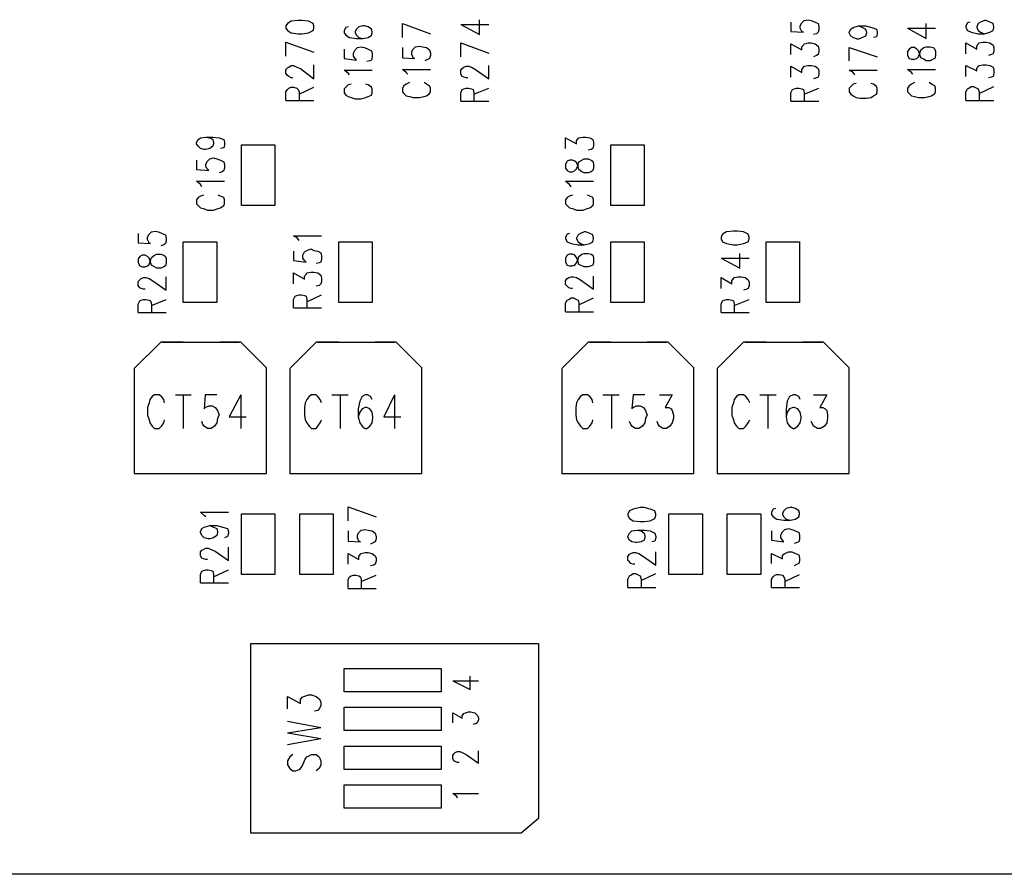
# Model space of a CAD drawing. Extents: x 11.9 to 28.1, y 10.8 to 21.2.
# Tile 13 of 44: x 20.3 to 21.5, y 13.9 to 15. Entities that reach past the tile are written whole.
import ezdxf

# ---------------------------------------------------------------- set-up
doc = ezdxf.new("R2010")
doc.units = 0
doc.header["$MEASUREMENT"] = 0
doc.layers.add('LAYNR1', color=2, linetype='Continuous')

msp = doc.modelspace()

# ---------------------------------------------------------------- linework, layer by layer
at = {"layer": 'LAYNR1'}
for points in [[(20.607, 15.034), (20.609, 15.031), (20.614, 15.028), (20.623, 15.027), (20.628, 15.027), (20.636, 15.028), (20.642, 15.031), (20.643, 15.034), (20.643, 15.037), (20.642, 15.04), (20.636, 15.043), (20.628, 15.044), (20.623, 15.044), (20.614, 15.043), (20.609, 15.04), (20.607, 15.037), (20.607, 15.034)], [(20.967, 14.854), (20.969, 14.851), (20.972, 14.849), (20.976, 14.849), (20.979, 14.851), (20.981, 14.853), (20.983, 14.858), (20.984, 14.862), (20.988, 14.864), (20.991, 14.866), (20.996, 14.866), (21, 14.864), (21.002, 14.863), (21.003, 14.859), (21.003, 14.854), (21.002, 14.851), (21, 14.849), (20.996, 14.848), (20.991, 14.848), (20.988, 14.849), (20.984, 14.852), (20.983, 14.856), (20.981, 14.861), (20.979, 14.863), (20.976, 14.864), (20.972, 14.864), (20.969, 14.863), (20.967, 14.859), (20.967, 14.854)]]:
    msp.add_lwpolyline(points, close=True, dxfattribs=at)
for points in [[(20.757, 15.04), (20.793, 15.027)], [(20.757, 15.022), (20.757, 15.04)], [(20.856, 15.026), (20.856, 15.045)], [(21.257, 15.042), (21.257, 15.03)], [(21.269, 15.037), (21.271, 15.041)], [(21.271, 15.041), (21.274, 15.044)], [(21.274, 15.044), (21.279, 15.045)], [(21.279, 15.045), (21.283, 15.044)], [(21.283, 15.044), (21.288, 15.042)], [(21.288, 15.042), (21.292, 15.04)], [(21.292, 15.04), (21.293, 15.036)], [(21.431, 15.021), (21.431, 15.04)], [(21.484, 15.041), (21.482, 15.037)], [(21.487, 15.042), (21.484, 15.041)], [(21.498, 15.04), (21.496, 15.036)], [(21.501, 15.042), (21.498, 15.04)], [(21.506, 15.044), (21.501, 15.042)], [(21.508, 15.044), (21.506, 15.044)], [(21.513, 15.042), (21.508, 15.044)], [(21.517, 15.04), (21.513, 15.042)], [(21.518, 15.036), (21.517, 15.04)], [(20.687, 15.036), (20.684, 15.035), (20.682, 15.031), (20.682, 15.028), (20.684, 15.025), (20.689, 15.022), (20.698, 15.021), (20.706, 15.021), (20.713, 15.022), (20.717, 15.025), (20.718, 15.028), (20.718, 15.03), (20.717, 15.033), (20.713, 15.036), (20.708, 15.037), (20.706, 15.037), (20.701, 15.036), (20.698, 15.033), (20.696, 15.03), (20.696, 15.028), (20.698, 15.025), (20.701, 15.022), (20.706, 15.021)], [(20.832, 15.039), (20.856, 15.026)], [(20.832, 15.039), (20.868, 15.039)], [(21.257, 15.03), (21.273, 15.029)], [(21.269, 15.034), (21.269, 15.037)], [(21.271, 15.03), (21.269, 15.034)], [(21.273, 15.029), (21.271, 15.03)], [(21.29, 15.027), (21.286, 15.026)], [(21.292, 15.029), (21.29, 15.027)], [(21.293, 15.032), (21.292, 15.029)], [(21.293, 15.036), (21.293, 15.032)], [(21.332, 15.029), (21.334, 15.033)], [(21.332, 15.028), (21.332, 15.029)], [(21.334, 15.024), (21.332, 15.028)], [(21.334, 15.033), (21.337, 15.035)], [(21.337, 15.035), (21.344, 15.037)], [(21.344, 15.037), (21.349, 15.035)], [(21.344, 15.037), (21.353, 15.037)], [(21.349, 15.035), (21.353, 15.033)], [(21.353, 15.037), (21.361, 15.035)], [(21.353, 15.033), (21.354, 15.029)], [(21.354, 15.028), (21.353, 15.024)], [(21.354, 15.029), (21.354, 15.028)], [(21.361, 15.035), (21.367, 15.033)], [(21.367, 15.033), (21.368, 15.029)], [(21.368, 15.027), (21.367, 15.023)], [(21.368, 15.029), (21.368, 15.027)], [(21.407, 15.034), (21.431, 15.021)], [(21.407, 15.034), (21.443, 15.034)], [(21.482, 15.037), (21.482, 15.035)], [(21.482, 15.035), (21.484, 15.031)], [(21.484, 15.031), (21.489, 15.029)], [(21.489, 15.029), (21.498, 15.027)], [(21.496, 15.036), (21.496, 15.035)], [(21.496, 15.035), (21.498, 15.031)], [(21.498, 15.031), (21.501, 15.029)], [(21.498, 15.027), (21.506, 15.027)], [(21.501, 15.029), (21.506, 15.027)], [(21.506, 15.027), (21.513, 15.029)], [(21.513, 15.029), (21.517, 15.031)], [(21.517, 15.031), (21.518, 15.035)], [(21.518, 15.035), (21.518, 15.036)], [(20.607, 15.016), (20.643, 15.003)], [(20.607, 14.998), (20.607, 15.016)], [(20.832, 15.015), (20.868, 15.002)], [(20.832, 14.997), (20.832, 15.015)], [(21.257, 15), (21.257, 15.014)], [(21.257, 15.014), (21.271, 15.006)], [(21.273, 15.012), (21.274, 15.014)], [(21.274, 15.014), (21.279, 15.015)], [(21.279, 15.015), (21.283, 15.015)], [(21.283, 15.015), (21.288, 15.014)], [(21.288, 15.014), (21.292, 15.011)], [(21.337, 15.022), (21.334, 15.024)], [(21.342, 15.02), (21.337, 15.022)], [(21.344, 15.02), (21.342, 15.02)], [(21.349, 15.022), (21.344, 15.02)], [(21.353, 15.024), (21.349, 15.022)], [(21.367, 15.023), (21.363, 15.022)], [(21.482, 15.001), (21.482, 15.015)], [(21.482, 15.015), (21.496, 15.007)], [(21.496, 15.011), (21.498, 15.014)], [(21.498, 15.014), (21.499, 15.015)], [(21.499, 15.015), (21.504, 15.016)], [(21.504, 15.016), (21.508, 15.016)], [(21.508, 15.016), (21.513, 15.015)], [(21.513, 15.015), (21.517, 15.012)], [(20.682, 15.007), (20.682, 14.995), (20.698, 14.993), (20.696, 14.995), (20.694, 14.998), (20.694, 15.002), (20.696, 15.006), (20.699, 15.009), (20.704, 15.01), (20.708, 15.009), (20.713, 15.007), (20.717, 15.005), (20.718, 15.001), (20.718, 14.997), (20.717, 14.993), (20.715, 14.992), (20.711, 14.991)], [(20.757, 15.009), (20.757, 14.996)], [(20.769, 15.004), (20.771, 15.007)], [(20.769, 15), (20.769, 15.004)], [(20.771, 15.007), (20.774, 15.01)], [(20.774, 15.01), (20.779, 15.011)], [(20.779, 15.011), (20.783, 15.01)], [(20.783, 15.01), (20.788, 15.009)], [(20.788, 15.009), (20.792, 15.006)], [(20.792, 15.006), (20.793, 15.002)], [(20.793, 15.002), (20.793, 14.999)], [(21.271, 15.01), (21.273, 15.012)], [(21.271, 15.006), (21.271, 15.01)], [(21.292, 15.011), (21.293, 15.007)], [(21.293, 15.004), (21.292, 15)], [(21.293, 15.007), (21.293, 15.004)], [(21.332, 15.009), (21.368, 14.997)], [(21.332, 14.992), (21.332, 15.009)], [(21.409, 15.007), (21.407, 15.004)], [(21.407, 15.004), (21.407, 14.999)], [(21.412, 15.009), (21.409, 15.007)], [(21.416, 15.009), (21.412, 15.009)], [(21.419, 15.007), (21.416, 15.009)], [(21.421, 15.005), (21.419, 15.007)], [(21.423, 15), (21.421, 15.005)], [(21.421, 14.997), (21.423, 15.002)], [(21.423, 15.002), (21.424, 15.006)], [(21.424, 15.006), (21.428, 15.009)], [(21.428, 15.009), (21.431, 15.01)], [(21.431, 15.01), (21.436, 15.01)], [(21.436, 15.01), (21.44, 15.009)], [(21.44, 15.009), (21.442, 15.007)], [(21.442, 15.007), (21.443, 15.004)], [(21.443, 15.004), (21.443, 14.999)], [(21.496, 15.007), (21.496, 15.011)], [(21.517, 15.012), (21.518, 15.009)], [(21.518, 15.005), (21.517, 15.001)], [(21.518, 15.009), (21.518, 15.005)], [(20.757, 14.996), (20.773, 14.995)], [(20.771, 14.996), (20.769, 15)], [(20.773, 14.995), (20.771, 14.996)], [(20.79, 14.994), (20.786, 14.992)], [(20.792, 14.995), (20.79, 14.994)], [(20.793, 14.999), (20.792, 14.995)], [(21.29, 14.999), (21.286, 14.997)], [(21.292, 15), (21.29, 14.999)], [(21.407, 14.999), (21.409, 14.995)], [(21.409, 14.995), (21.412, 14.994)], [(21.412, 14.994), (21.416, 14.994)], [(21.416, 14.994), (21.419, 14.995)], [(21.419, 14.995), (21.421, 14.997)], [(21.424, 14.996), (21.423, 15)], [(21.428, 14.994), (21.424, 14.996)], [(21.431, 14.992), (21.428, 14.994)], [(21.436, 14.992), (21.431, 14.992)], [(21.44, 14.994), (21.436, 14.992)], [(21.442, 14.995), (21.44, 14.994)], [(21.443, 14.999), (21.442, 14.995)], [(21.515, 15), (21.511, 14.999)], [(21.517, 15.001), (21.515, 15)], [(20.616, 14.97), (20.614, 14.97), (20.611, 14.972), (20.609, 14.973), (20.607, 14.976), (20.607, 14.981), (20.609, 14.983), (20.611, 14.984), (20.614, 14.986), (20.617, 14.986), (20.621, 14.984), (20.626, 14.982), (20.643, 14.969), (20.643, 14.987)], [(20.689, 14.974), (20.687, 14.976), (20.682, 14.98), (20.718, 14.98)], [(20.762, 14.977), (20.757, 14.981)], [(20.757, 14.981), (20.793, 14.981)], [(20.764, 14.975), (20.762, 14.977)], [(20.832, 14.98), (20.834, 14.982)], [(20.832, 14.975), (20.832, 14.98)], [(20.834, 14.982), (20.836, 14.984)], [(20.836, 14.984), (20.839, 14.985)], [(20.839, 14.985), (20.842, 14.985)], [(20.842, 14.985), (20.846, 14.984)], [(20.846, 14.984), (20.851, 14.981)], [(20.851, 14.981), (20.868, 14.969)], [(20.868, 14.969), (20.868, 14.986)], [(21.257, 14.971), (21.257, 14.985)], [(21.257, 14.985), (21.271, 14.977)], [(21.271, 14.981), (21.273, 14.984)], [(21.271, 14.977), (21.271, 14.981)], [(21.273, 14.984), (21.274, 14.985)], [(21.274, 14.985), (21.279, 14.986)], [(21.279, 14.986), (21.283, 14.986)], [(21.283, 14.986), (21.288, 14.985)], [(21.288, 14.985), (21.292, 14.982)], [(21.292, 14.982), (21.293, 14.979)], [(21.293, 14.979), (21.293, 14.975)], [(21.337, 14.977), (21.332, 14.98)], [(21.332, 14.98), (21.368, 14.98)], [(21.339, 14.974), (21.337, 14.977)], [(21.412, 14.977), (21.407, 14.981)], [(21.407, 14.981), (21.443, 14.981)], [(21.414, 14.975), (21.412, 14.977)], [(21.482, 14.972), (21.482, 14.986)], [(21.482, 14.986), (21.496, 14.979)], [(21.496, 14.982), (21.498, 14.985)], [(21.496, 14.979), (21.496, 14.982)], [(21.498, 14.985), (21.499, 14.986)], [(21.499, 14.986), (21.504, 14.987)], [(21.504, 14.987), (21.508, 14.987)], [(21.508, 14.987), (21.513, 14.986)], [(21.513, 14.986), (21.517, 14.984)], [(21.517, 14.984), (21.518, 14.98)], [(21.518, 14.976), (21.517, 14.972)], [(21.518, 14.98), (21.518, 14.976)], [(20.766, 14.964), (20.762, 14.962)], [(20.788, 14.962), (20.785, 14.964)], [(20.834, 14.972), (20.832, 14.975)], [(20.836, 14.971), (20.834, 14.972)], [(20.839, 14.97), (20.836, 14.971)], [(20.841, 14.97), (20.839, 14.97)], [(21.29, 14.97), (21.286, 14.969)], [(21.292, 14.971), (21.29, 14.97)], [(21.293, 14.975), (21.292, 14.971)], [(21.416, 14.964), (21.412, 14.962)], [(21.438, 14.962), (21.435, 14.964)], [(21.515, 14.971), (21.511, 14.97)], [(21.517, 14.972), (21.515, 14.971)], [(20.607, 14.941), (20.607, 14.952), (20.609, 14.955), (20.611, 14.957), (20.614, 14.958), (20.617, 14.958), (20.621, 14.957), (20.623, 14.955), (20.624, 14.952), (20.624, 14.941)], [(20.624, 14.949), (20.643, 14.958)], [(20.691, 14.962), (20.687, 14.961), (20.684, 14.958), (20.682, 14.956), (20.682, 14.951), (20.684, 14.948), (20.687, 14.946), (20.691, 14.945), (20.696, 14.943), (20.704, 14.943), (20.71, 14.945), (20.713, 14.946), (20.717, 14.948), (20.718, 14.951), (20.718, 14.956), (20.717, 14.958), (20.713, 14.961), (20.71, 14.962)], [(20.759, 14.96), (20.757, 14.957)], [(20.757, 14.957), (20.757, 14.952)], [(20.757, 14.952), (20.759, 14.95)], [(20.762, 14.962), (20.759, 14.96)], [(20.792, 14.96), (20.788, 14.962)], [(20.793, 14.957), (20.792, 14.96)], [(20.792, 14.95), (20.793, 14.952)], [(20.793, 14.952), (20.793, 14.957)], [(20.832, 14.951), (20.834, 14.955)], [(20.832, 14.94), (20.832, 14.951)], [(20.834, 14.955), (20.836, 14.956)], [(20.836, 14.956), (20.839, 14.957)], [(20.839, 14.957), (20.842, 14.957)], [(20.842, 14.957), (20.846, 14.956)], [(20.846, 14.956), (20.848, 14.955)], [(20.848, 14.955), (20.849, 14.951)], [(20.849, 14.949), (20.868, 14.957)], [(20.849, 14.951), (20.849, 14.94)], [(21.257, 14.951), (21.259, 14.955)], [(21.257, 14.94), (21.257, 14.951)], [(21.259, 14.955), (21.261, 14.956)], [(21.261, 14.956), (21.264, 14.957)], [(21.264, 14.957), (21.267, 14.957)], [(21.267, 14.957), (21.271, 14.956)], [(21.271, 14.956), (21.273, 14.955)], [(21.273, 14.955), (21.274, 14.951)], [(21.274, 14.949), (21.293, 14.957)], [(21.274, 14.951), (21.274, 14.94)], [(21.334, 14.959), (21.332, 14.957)], [(21.332, 14.957), (21.332, 14.952)], [(21.332, 14.952), (21.334, 14.949)], [(21.337, 14.962), (21.334, 14.959)], [(21.341, 14.963), (21.337, 14.962)], [(21.363, 14.962), (21.36, 14.963)], [(21.367, 14.959), (21.363, 14.962)], [(21.368, 14.957), (21.367, 14.959)], [(21.367, 14.949), (21.368, 14.952)], [(21.368, 14.952), (21.368, 14.957)], [(21.409, 14.96), (21.407, 14.957)], [(21.407, 14.957), (21.407, 14.952)], [(21.407, 14.952), (21.409, 14.95)], [(21.412, 14.962), (21.409, 14.96)], [(21.442, 14.96), (21.438, 14.962)], [(21.443, 14.957), (21.442, 14.96)], [(21.442, 14.95), (21.443, 14.952)], [(21.443, 14.952), (21.443, 14.957)], [(21.482, 14.952), (21.484, 14.956)], [(21.482, 14.941), (21.482, 14.952)], [(21.484, 14.956), (21.486, 14.957)], [(21.486, 14.957), (21.489, 14.959)], [(21.489, 14.959), (21.492, 14.959)], [(21.492, 14.959), (21.496, 14.957)], [(21.496, 14.957), (21.498, 14.956)], [(21.498, 14.956), (21.499, 14.952)], [(21.499, 14.95), (21.518, 14.959)], [(21.499, 14.952), (21.499, 14.941)], [(20.607, 14.941), (20.643, 14.941)], [(20.759, 14.95), (20.762, 14.947)], [(20.762, 14.947), (20.766, 14.946)], [(20.766, 14.946), (20.771, 14.945)], [(20.771, 14.945), (20.779, 14.945)], [(20.779, 14.945), (20.785, 14.946)], [(20.785, 14.946), (20.788, 14.947)], [(20.788, 14.947), (20.792, 14.95)], [(20.832, 14.94), (20.868, 14.94)], [(21.257, 14.94), (21.293, 14.94)], [(21.334, 14.949), (21.337, 14.947)], [(21.337, 14.947), (21.341, 14.945)], [(21.341, 14.945), (21.346, 14.944)], [(21.346, 14.944), (21.354, 14.944)], [(21.354, 14.944), (21.36, 14.945)], [(21.36, 14.945), (21.363, 14.947)], [(21.363, 14.947), (21.367, 14.949)], [(21.409, 14.95), (21.412, 14.947)], [(21.412, 14.947), (21.416, 14.946)], [(21.416, 14.946), (21.421, 14.945)], [(21.421, 14.945), (21.429, 14.945)], [(21.429, 14.945), (21.435, 14.946)], [(21.435, 14.946), (21.438, 14.947)], [(21.438, 14.947), (21.442, 14.95)], [(21.482, 14.941), (21.518, 14.941)], [(20.504, 14.894), (20.509, 14.893), (20.513, 14.891), (20.514, 14.887), (20.514, 14.885), (20.513, 14.882), (20.509, 14.879), (20.504, 14.878), (20.502, 14.878), (20.497, 14.879), (20.494, 14.882), (20.492, 14.885), (20.492, 14.887), (20.494, 14.891), (20.497, 14.893), (20.504, 14.894), (20.513, 14.894), (20.521, 14.893), (20.527, 14.891), (20.528, 14.887), (20.528, 14.884), (20.527, 14.88), (20.523, 14.879)], [(20.967, 14.879), (20.967, 14.893), (20.981, 14.885), (20.981, 14.889), (20.983, 14.892), (20.984, 14.893), (20.989, 14.894), (20.993, 14.894), (20.998, 14.893), (21.002, 14.891), (21.003, 14.887), (21.003, 14.883), (21.002, 14.879), (21, 14.878), (20.996, 14.877)], [(20.55, 14.806), (20.55, 14.884)], [(20.55, 14.884), (20.593, 14.884)], [(20.593, 14.884), (20.593, 14.806)], [(21.025, 14.806), (21.025, 14.884)], [(21.025, 14.884), (21.068, 14.884)], [(21.068, 14.884), (21.068, 14.806)], [(20.492, 14.864), (20.492, 14.852), (20.508, 14.851), (20.506, 14.852), (20.504, 14.856), (20.504, 14.859), (20.506, 14.863), (20.509, 14.866), (20.514, 14.867), (20.518, 14.866), (20.523, 14.864), (20.527, 14.862), (20.528, 14.858), (20.528, 14.854), (20.527, 14.851), (20.525, 14.849), (20.521, 14.848)], [(20.499, 14.83), (20.497, 14.833), (20.492, 14.837), (20.528, 14.837)], [(20.974, 14.83), (20.972, 14.833), (20.967, 14.837), (21.003, 14.837)], [(20.501, 14.819), (20.497, 14.818), (20.494, 14.816), (20.492, 14.813), (20.492, 14.808), (20.494, 14.806), (20.497, 14.803), (20.501, 14.802), (20.506, 14.8), (20.514, 14.8), (20.52, 14.802), (20.523, 14.803), (20.527, 14.806), (20.528, 14.808), (20.528, 14.813), (20.527, 14.816), (20.523, 14.818), (20.52, 14.819)], [(20.976, 14.819), (20.972, 14.818), (20.969, 14.816), (20.967, 14.813), (20.967, 14.808), (20.969, 14.806), (20.972, 14.803), (20.976, 14.802), (20.981, 14.8), (20.989, 14.8), (20.995, 14.802), (20.998, 14.803), (21.002, 14.806), (21.003, 14.808), (21.003, 14.813), (21.002, 14.816), (20.998, 14.818), (20.995, 14.819)], [(20.593, 14.806), (20.55, 14.806)], [(21.068, 14.806), (21.025, 14.806)], [(20.417, 14.77), (20.417, 14.758)], [(20.429, 14.765), (20.431, 14.769)], [(20.429, 14.762), (20.429, 14.765)], [(20.431, 14.758), (20.429, 14.762)], [(20.431, 14.769), (20.434, 14.772)], [(20.434, 14.772), (20.439, 14.773)], [(20.439, 14.773), (20.443, 14.772)], [(20.443, 14.772), (20.448, 14.77)], [(20.448, 14.77), (20.452, 14.768)], [(20.452, 14.768), (20.453, 14.764)], [(20.453, 14.764), (20.453, 14.76)], [(20.624, 14.761), (20.622, 14.764), (20.617, 14.767), (20.653, 14.767)], [(20.969, 14.769), (20.967, 14.765)], [(20.967, 14.765), (20.967, 14.763)], [(20.967, 14.763), (20.969, 14.759)], [(20.972, 14.77), (20.969, 14.769)], [(20.983, 14.768), (20.981, 14.764)], [(20.981, 14.764), (20.981, 14.763)], [(20.981, 14.763), (20.983, 14.759)], [(20.986, 14.77), (20.983, 14.768)], [(20.991, 14.772), (20.986, 14.77)], [(20.993, 14.772), (20.991, 14.772)], [(20.998, 14.77), (20.993, 14.772)], [(21.002, 14.768), (20.998, 14.77)], [(21.003, 14.764), (21.002, 14.768)], [(21.002, 14.759), (21.003, 14.763)], [(21.003, 14.763), (21.003, 14.764)], [(21.169, 14.769), (21.167, 14.765)], [(21.167, 14.765), (21.167, 14.763)], [(21.167, 14.763), (21.169, 14.759)], [(21.174, 14.772), (21.169, 14.769)], [(21.183, 14.773), (21.174, 14.772)], [(21.188, 14.773), (21.183, 14.773)], [(21.196, 14.772), (21.188, 14.773)], [(21.202, 14.769), (21.196, 14.772)], [(21.203, 14.765), (21.202, 14.769)], [(21.202, 14.759), (21.203, 14.763)], [(21.203, 14.763), (21.203, 14.765)], [(20.417, 14.758), (20.433, 14.757)], [(20.433, 14.757), (20.431, 14.758)], [(20.45, 14.755), (20.446, 14.754)], [(20.452, 14.757), (20.45, 14.755)], [(20.453, 14.76), (20.452, 14.757)], [(20.475, 14.681), (20.475, 14.759)], [(20.475, 14.759), (20.518, 14.759)], [(20.518, 14.759), (20.518, 14.681)], [(20.617, 14.747), (20.617, 14.735), (20.633, 14.733), (20.631, 14.735), (20.629, 14.738), (20.629, 14.742), (20.631, 14.746), (20.634, 14.748), (20.639, 14.75), (20.643, 14.748), (20.648, 14.747), (20.652, 14.745), (20.653, 14.741), (20.653, 14.737), (20.652, 14.733), (20.65, 14.732), (20.646, 14.731)], [(20.675, 14.681), (20.675, 14.759)], [(20.675, 14.759), (20.718, 14.759)], [(20.718, 14.759), (20.718, 14.681)], [(20.969, 14.759), (20.974, 14.757)], [(20.974, 14.757), (20.983, 14.755)], [(20.983, 14.759), (20.986, 14.757)], [(20.983, 14.755), (20.991, 14.755)], [(20.986, 14.757), (20.991, 14.755)], [(20.991, 14.755), (20.998, 14.757)], [(20.998, 14.757), (21.002, 14.759)], [(21.025, 14.681), (21.025, 14.759)], [(21.025, 14.759), (21.068, 14.759)], [(21.068, 14.759), (21.068, 14.681)], [(21.169, 14.759), (21.174, 14.757)], [(21.174, 14.757), (21.183, 14.755)], [(21.183, 14.755), (21.188, 14.755)], [(21.188, 14.755), (21.196, 14.757)], [(21.196, 14.757), (21.202, 14.759)], [(21.225, 14.681), (21.225, 14.759)], [(21.225, 14.759), (21.268, 14.759)], [(21.268, 14.759), (21.268, 14.681)], [(20.419, 14.74), (20.417, 14.737)], [(20.417, 14.737), (20.417, 14.732)], [(20.422, 14.742), (20.419, 14.74)], [(20.426, 14.742), (20.422, 14.742)], [(20.429, 14.74), (20.426, 14.742)], [(20.431, 14.738), (20.429, 14.74)], [(20.433, 14.733), (20.431, 14.738)], [(20.433, 14.735), (20.434, 14.739)], [(20.434, 14.739), (20.438, 14.742)], [(20.438, 14.742), (20.441, 14.743)], [(20.441, 14.743), (20.446, 14.743)], [(20.446, 14.743), (20.45, 14.742)], [(20.45, 14.742), (20.452, 14.74)], [(20.452, 14.74), (20.453, 14.737)], [(20.453, 14.737), (20.453, 14.732)], [(20.969, 14.742), (20.967, 14.738)], [(20.967, 14.738), (20.967, 14.733)], [(20.972, 14.743), (20.969, 14.742)], [(20.976, 14.743), (20.972, 14.743)], [(20.979, 14.742), (20.976, 14.743)], [(20.981, 14.739), (20.979, 14.742)], [(20.983, 14.734), (20.981, 14.739)], [(20.981, 14.732), (20.983, 14.737)], [(20.983, 14.737), (20.984, 14.74)], [(20.984, 14.74), (20.988, 14.743)], [(20.988, 14.743), (20.991, 14.744)], [(20.991, 14.744), (20.996, 14.744)], [(20.996, 14.744), (21, 14.743)], [(21, 14.743), (21.002, 14.742)], [(21.002, 14.742), (21.003, 14.738)], [(21.003, 14.738), (21.003, 14.733)], [(21.167, 14.738), (21.191, 14.725)], [(21.167, 14.738), (21.203, 14.738)], [(21.191, 14.725), (21.191, 14.744)], [(20.417, 14.732), (20.419, 14.728)], [(20.419, 14.728), (20.422, 14.727)], [(20.422, 14.727), (20.426, 14.727)], [(20.426, 14.727), (20.429, 14.728)], [(20.429, 14.728), (20.431, 14.73)], [(20.431, 14.73), (20.433, 14.735)], [(20.434, 14.729), (20.433, 14.733)], [(20.438, 14.727), (20.434, 14.729)], [(20.441, 14.725), (20.438, 14.727)], [(20.446, 14.725), (20.441, 14.725)], [(20.45, 14.727), (20.446, 14.725)], [(20.452, 14.728), (20.45, 14.727)], [(20.453, 14.732), (20.452, 14.728)], [(20.967, 14.733), (20.969, 14.729)], [(20.969, 14.729), (20.972, 14.728)], [(20.972, 14.728), (20.976, 14.728)], [(20.976, 14.728), (20.979, 14.729)], [(20.979, 14.729), (20.981, 14.732)], [(20.984, 14.73), (20.983, 14.734)], [(20.988, 14.728), (20.984, 14.73)], [(20.991, 14.727), (20.988, 14.728)], [(20.996, 14.727), (20.991, 14.727)], [(21, 14.728), (20.996, 14.727)], [(21.002, 14.729), (21, 14.728)], [(21.003, 14.733), (21.002, 14.729)], [(20.417, 14.708), (20.419, 14.71)], [(20.419, 14.71), (20.421, 14.712)], [(20.421, 14.712), (20.424, 14.713)], [(20.424, 14.713), (20.427, 14.713)], [(20.427, 14.713), (20.431, 14.712)], [(20.431, 14.712), (20.436, 14.709)], [(20.453, 14.697), (20.453, 14.714)], [(20.617, 14.705), (20.617, 14.719), (20.631, 14.711), (20.631, 14.715), (20.633, 14.717), (20.634, 14.719), (20.639, 14.72), (20.643, 14.72), (20.648, 14.719), (20.652, 14.716), (20.653, 14.712), (20.653, 14.708), (20.652, 14.705), (20.65, 14.703), (20.646, 14.702)], [(20.967, 14.709), (20.969, 14.712)], [(20.969, 14.712), (20.971, 14.713)], [(20.971, 14.713), (20.974, 14.714)], [(20.974, 14.714), (20.977, 14.714)], [(20.977, 14.714), (20.981, 14.713)], [(20.981, 14.713), (20.986, 14.71)], [(20.986, 14.71), (21.003, 14.698)], [(21.003, 14.698), (21.003, 14.715)], [(21.167, 14.699), (21.167, 14.713)], [(21.167, 14.713), (21.181, 14.705)], [(21.181, 14.709), (21.183, 14.712)], [(21.183, 14.712), (21.184, 14.713)], [(21.184, 14.713), (21.189, 14.714)], [(21.189, 14.714), (21.193, 14.714)], [(21.193, 14.714), (21.198, 14.713)], [(21.198, 14.713), (21.202, 14.71)], [(21.202, 14.71), (21.203, 14.707)], [(20.417, 14.703), (20.417, 14.708)], [(20.419, 14.7), (20.417, 14.703)], [(20.421, 14.699), (20.419, 14.7)], [(20.424, 14.698), (20.421, 14.699)], [(20.426, 14.698), (20.424, 14.698)], [(20.436, 14.709), (20.453, 14.697)], [(20.967, 14.704), (20.967, 14.709)], [(20.969, 14.702), (20.967, 14.704)], [(20.971, 14.7), (20.969, 14.702)], [(20.974, 14.699), (20.971, 14.7)], [(20.976, 14.699), (20.974, 14.699)], [(21.181, 14.705), (21.181, 14.709)], [(21.2, 14.698), (21.196, 14.697)], [(21.202, 14.699), (21.2, 14.698)], [(21.203, 14.703), (21.202, 14.699)], [(21.203, 14.707), (21.203, 14.703)], [(20.421, 14.684), (20.424, 14.685)], [(20.424, 14.685), (20.427, 14.685)], [(20.427, 14.685), (20.431, 14.684)], [(20.434, 14.677), (20.453, 14.685)], [(20.617, 14.674), (20.617, 14.685), (20.619, 14.689), (20.621, 14.69), (20.624, 14.691), (20.627, 14.691), (20.631, 14.69), (20.633, 14.689), (20.634, 14.685), (20.634, 14.674)], [(20.634, 14.682), (20.653, 14.691)], [(20.969, 14.684), (20.971, 14.685)], [(20.971, 14.685), (20.974, 14.687)], [(20.974, 14.687), (20.977, 14.687)], [(20.977, 14.687), (20.981, 14.685)], [(20.981, 14.685), (20.983, 14.684)], [(20.984, 14.678), (21.003, 14.687)], [(21.171, 14.684), (21.174, 14.685)], [(21.174, 14.685), (21.177, 14.685)], [(21.177, 14.685), (21.181, 14.684)], [(21.184, 14.677), (21.203, 14.685)], [(20.417, 14.679), (20.419, 14.683)], [(20.417, 14.668), (20.417, 14.679)], [(20.419, 14.683), (20.421, 14.684)], [(20.431, 14.684), (20.433, 14.683)], [(20.433, 14.683), (20.434, 14.679)], [(20.434, 14.679), (20.434, 14.668)], [(20.518, 14.681), (20.475, 14.681)], [(20.617, 14.674), (20.653, 14.674)], [(20.718, 14.681), (20.675, 14.681)], [(20.967, 14.68), (20.969, 14.684)], [(20.967, 14.669), (20.967, 14.68)], [(20.983, 14.684), (20.984, 14.68)], [(20.984, 14.68), (20.984, 14.669)], [(21.068, 14.681), (21.025, 14.681)], [(21.167, 14.679), (21.169, 14.683)], [(21.167, 14.668), (21.167, 14.679)], [(21.169, 14.683), (21.171, 14.684)], [(21.181, 14.684), (21.183, 14.683)], [(21.183, 14.683), (21.184, 14.679)], [(21.184, 14.679), (21.184, 14.668)], [(21.268, 14.681), (21.225, 14.681)], [(20.417, 14.668), (20.453, 14.668)], [(20.967, 14.669), (21.003, 14.669)], [(21.167, 14.668), (21.203, 14.668)], [(20.446, 14.63), (20.412, 14.596)], [(20.475, 14.63), (20.446, 14.63)], [(20.448, 14.63), (20.547, 14.63)], [(20.549, 14.63), (20.522, 14.63)], [(20.582, 14.597), (20.549, 14.63)], [(20.646, 14.63), (20.612, 14.596)], [(20.675, 14.63), (20.646, 14.63)], [(20.648, 14.63), (20.747, 14.63)], [(20.749, 14.63), (20.722, 14.63)], [(20.782, 14.597), (20.749, 14.63)], [(20.996, 14.63), (20.962, 14.596)], [(21.025, 14.63), (20.996, 14.63)], [(20.998, 14.63), (21.097, 14.63)], [(21.099, 14.63), (21.072, 14.63)], [(21.132, 14.597), (21.099, 14.63)], [(21.196, 14.63), (21.162, 14.596)], [(21.225, 14.63), (21.196, 14.63)], [(21.198, 14.63), (21.297, 14.63)], [(21.299, 14.63), (21.272, 14.63)], [(21.332, 14.597), (21.299, 14.63)], [(20.412, 14.596), (20.412, 14.461)], [(20.582, 14.461), (20.582, 14.597)], [(20.612, 14.596), (20.612, 14.461)], [(20.782, 14.461), (20.782, 14.597)], [(20.962, 14.596), (20.962, 14.461)], [(21.132, 14.461), (21.132, 14.597)], [(21.162, 14.596), (21.162, 14.461)], [(21.332, 14.461), (21.332, 14.597)], [(20.451, 14.552), (20.45, 14.556), (20.447, 14.56), (20.444, 14.562), (20.438, 14.562), (20.435, 14.56), (20.432, 14.556), (20.431, 14.552), (20.429, 14.546), (20.429, 14.536), (20.431, 14.53), (20.432, 14.526), (20.435, 14.522), (20.438, 14.519), (20.444, 14.519), (20.447, 14.522), (20.45, 14.526), (20.451, 14.53)], [(20.465, 14.562), (20.485, 14.562)], [(20.475, 14.562), (20.475, 14.519)], [(20.518, 14.562), (20.503, 14.562), (20.502, 14.544), (20.503, 14.546), (20.508, 14.548), (20.512, 14.548), (20.516, 14.546), (20.519, 14.542), (20.521, 14.536), (20.519, 14.532), (20.518, 14.526), (20.515, 14.522), (20.511, 14.519), (20.506, 14.519), (20.502, 14.522), (20.5, 14.524), (20.499, 14.528)], [(20.549, 14.562), (20.534, 14.534), (20.556, 14.534)], [(20.549, 14.562), (20.549, 14.519)], [(20.653, 14.552), (20.651, 14.556), (20.648, 14.56), (20.646, 14.562), (20.64, 14.562), (20.637, 14.56), (20.634, 14.556), (20.632, 14.552), (20.631, 14.546), (20.631, 14.536), (20.632, 14.53), (20.634, 14.526), (20.637, 14.522), (20.64, 14.519), (20.646, 14.519), (20.648, 14.522), (20.651, 14.526), (20.653, 14.53)], [(20.666, 14.562), (20.687, 14.562)], [(20.677, 14.562), (20.677, 14.519)], [(20.718, 14.556), (20.716, 14.56), (20.712, 14.562), (20.709, 14.562), (20.705, 14.56), (20.702, 14.554), (20.7, 14.544), (20.7, 14.534), (20.702, 14.526), (20.705, 14.522), (20.709, 14.519), (20.711, 14.519), (20.715, 14.522), (20.718, 14.526), (20.719, 14.532), (20.719, 14.534), (20.718, 14.54), (20.715, 14.544), (20.711, 14.546), (20.709, 14.546), (20.705, 14.544), (20.702, 14.54), (20.7, 14.534)], [(20.747, 14.562), (20.733, 14.534), (20.755, 14.534)], [(20.747, 14.562), (20.747, 14.519)], [(20.989, 14.562), (20.986, 14.56), (20.983, 14.556), (20.981, 14.552), (20.98, 14.546), (20.98, 14.536), (20.981, 14.53), (20.983, 14.526), (20.986, 14.522), (20.989, 14.519)], [(21.002, 14.552), (21.001, 14.556), (20.998, 14.56), (20.995, 14.562), (20.989, 14.562)], [(21.015, 14.562), (21.036, 14.562)], [(21.026, 14.562), (21.026, 14.519)], [(21.054, 14.562), (21.052, 14.544), (21.054, 14.546)], [(21.069, 14.562), (21.054, 14.562)], [(21.088, 14.562), (21.104, 14.562), (21.095, 14.546), (21.1, 14.546), (21.103, 14.544)], [(21.204, 14.552), (21.202, 14.556), (21.199, 14.56), (21.196, 14.562), (21.19, 14.562), (21.187, 14.56), (21.184, 14.556), (21.183, 14.552), (21.181, 14.546), (21.181, 14.536), (21.183, 14.53), (21.184, 14.526), (21.187, 14.522), (21.19, 14.519), (21.196, 14.519), (21.199, 14.522), (21.202, 14.526), (21.204, 14.53)], [(21.217, 14.562), (21.238, 14.562)], [(21.227, 14.562), (21.227, 14.519)], [(21.269, 14.556), (21.267, 14.56), (21.263, 14.562), (21.26, 14.562), (21.255, 14.56), (21.252, 14.554), (21.251, 14.544), (21.251, 14.534), (21.252, 14.526), (21.255, 14.522), (21.26, 14.519), (21.261, 14.519), (21.266, 14.522), (21.269, 14.526), (21.27, 14.532)], [(21.286, 14.562), (21.303, 14.562)], [(21.303, 14.562), (21.294, 14.546), (21.298, 14.546), (21.301, 14.544), (21.303, 14.542)], [(21.054, 14.546), (21.058, 14.548), (21.063, 14.548), (21.067, 14.546), (21.07, 14.542)], [(21.27, 14.534), (21.269, 14.54), (21.266, 14.544), (21.261, 14.546), (21.26, 14.546), (21.255, 14.544), (21.252, 14.54), (21.251, 14.534)], [(21.07, 14.542), (21.072, 14.536), (21.07, 14.532)], [(21.103, 14.544), (21.104, 14.542), (21.106, 14.536), (21.106, 14.532), (21.104, 14.526), (21.101, 14.522), (21.097, 14.519), (21.092, 14.519), (21.088, 14.522), (21.086, 14.524)], [(21.27, 14.532), (21.27, 14.534)], [(21.303, 14.542), (21.304, 14.536), (21.304, 14.532), (21.303, 14.526)], [(20.989, 14.519), (20.995, 14.519), (20.998, 14.522), (21.001, 14.526), (21.002, 14.53)], [(21.07, 14.532), (21.069, 14.526), (21.066, 14.522), (21.061, 14.519), (21.057, 14.519), (21.052, 14.522), (21.051, 14.524), (21.049, 14.528)], [(21.086, 14.524), (21.085, 14.528)], [(21.286, 14.522), (21.285, 14.524), (21.283, 14.528)], [(21.303, 14.526), (21.3, 14.522), (21.295, 14.519), (21.291, 14.519), (21.286, 14.522)], [(20.412, 14.461), (20.474, 14.461)], [(20.413, 14.461), (20.579, 14.461)], [(20.518, 14.461), (20.582, 14.461)], [(20.612, 14.461), (20.674, 14.461)], [(20.613, 14.461), (20.779, 14.461)], [(20.718, 14.461), (20.782, 14.461)], [(20.962, 14.461), (21.024, 14.461)], [(20.963, 14.461), (21.129, 14.461)], [(21.068, 14.461), (21.132, 14.461)], [(21.162, 14.461), (21.224, 14.461)], [(21.163, 14.461), (21.329, 14.461)], [(21.268, 14.461), (21.332, 14.461)], [(20.504, 14.405), (20.502, 14.407), (20.497, 14.411), (20.533, 14.411)], [(20.55, 14.331), (20.55, 14.409)], [(20.55, 14.409), (20.593, 14.409)], [(20.593, 14.409), (20.593, 14.331)], [(20.625, 14.331), (20.625, 14.409)], [(20.625, 14.409), (20.668, 14.409)], [(20.668, 14.409), (20.668, 14.331)], [(20.687, 14.418), (20.723, 14.405)], [(20.687, 14.4), (20.687, 14.418)], [(21.049, 14.413), (21.047, 14.409)], [(21.047, 14.409), (21.047, 14.407)], [(21.047, 14.407), (21.049, 14.403)], [(21.054, 14.415), (21.049, 14.413)], [(21.063, 14.417), (21.054, 14.415)], [(21.068, 14.417), (21.063, 14.417)], [(21.076, 14.415), (21.068, 14.417)], [(21.082, 14.413), (21.076, 14.415)], [(21.083, 14.409), (21.082, 14.413)], [(21.082, 14.403), (21.083, 14.407)], [(21.083, 14.407), (21.083, 14.409)], [(21.1, 14.331), (21.1, 14.409)], [(21.1, 14.409), (21.143, 14.409)], [(21.143, 14.409), (21.143, 14.331)], [(21.175, 14.331), (21.175, 14.409)], [(21.175, 14.409), (21.218, 14.409)], [(21.218, 14.409), (21.218, 14.331)], [(21.237, 14.416), (21.234, 14.415), (21.232, 14.411), (21.232, 14.408), (21.234, 14.405), (21.239, 14.402), (21.248, 14.401), (21.256, 14.401), (21.263, 14.402), (21.267, 14.405), (21.268, 14.408), (21.268, 14.41), (21.267, 14.413), (21.263, 14.416), (21.258, 14.417), (21.256, 14.417), (21.251, 14.416), (21.248, 14.413), (21.246, 14.41), (21.246, 14.408), (21.248, 14.405), (21.251, 14.402), (21.256, 14.401)], [(20.509, 14.394), (20.514, 14.392), (20.518, 14.39), (20.519, 14.386), (20.519, 14.385), (20.518, 14.381), (20.514, 14.378), (20.509, 14.377), (20.507, 14.377), (20.502, 14.378), (20.499, 14.381), (20.497, 14.385), (20.497, 14.386), (20.499, 14.39), (20.502, 14.392), (20.509, 14.394), (20.518, 14.394), (20.526, 14.392), (20.532, 14.39), (20.533, 14.386), (20.533, 14.384), (20.532, 14.38), (20.528, 14.378)], [(21.049, 14.403), (21.054, 14.4)], [(21.054, 14.4), (21.063, 14.399)], [(21.063, 14.399), (21.068, 14.399)], [(21.068, 14.399), (21.076, 14.4)], [(21.076, 14.4), (21.082, 14.403)], [(20.687, 14.387), (20.687, 14.374)], [(20.699, 14.382), (20.701, 14.385)], [(20.699, 14.378), (20.699, 14.382)], [(20.701, 14.385), (20.704, 14.388)], [(20.704, 14.388), (20.709, 14.389)], [(20.709, 14.389), (20.713, 14.388)], [(20.713, 14.388), (20.718, 14.387)], [(20.718, 14.387), (20.722, 14.384)], [(20.722, 14.384), (20.723, 14.38)], [(21.047, 14.38), (21.049, 14.384)], [(21.049, 14.384), (21.052, 14.387)], [(21.052, 14.387), (21.059, 14.388)], [(21.059, 14.388), (21.064, 14.387)], [(21.059, 14.388), (21.068, 14.388)], [(21.064, 14.387), (21.068, 14.384)], [(21.068, 14.388), (21.076, 14.387)], [(21.068, 14.384), (21.069, 14.38)], [(21.076, 14.387), (21.082, 14.384)], [(21.082, 14.384), (21.083, 14.38)], [(21.232, 14.387), (21.232, 14.375), (21.248, 14.373), (21.246, 14.375), (21.244, 14.378), (21.244, 14.382), (21.246, 14.386), (21.249, 14.389), (21.254, 14.39), (21.258, 14.389), (21.263, 14.387), (21.267, 14.385), (21.268, 14.381), (21.268, 14.377), (21.267, 14.373), (21.265, 14.372), (21.261, 14.371)], [(20.687, 14.374), (20.703, 14.373)], [(20.701, 14.374), (20.699, 14.378)], [(20.703, 14.373), (20.701, 14.374)], [(20.72, 14.372), (20.716, 14.37)], [(20.722, 14.373), (20.72, 14.372)], [(20.723, 14.377), (20.722, 14.373)], [(20.723, 14.38), (20.723, 14.377)], [(21.047, 14.379), (21.047, 14.38)], [(21.049, 14.375), (21.047, 14.379)], [(21.052, 14.373), (21.049, 14.375)], [(21.057, 14.372), (21.052, 14.373)], [(21.059, 14.372), (21.057, 14.372)], [(21.064, 14.373), (21.059, 14.372)], [(21.068, 14.375), (21.064, 14.373)], [(21.069, 14.379), (21.068, 14.375)], [(21.069, 14.38), (21.069, 14.379)], [(21.082, 14.374), (21.078, 14.373)], [(21.083, 14.378), (21.082, 14.374)], [(21.083, 14.38), (21.083, 14.378)], [(20.506, 14.35), (20.504, 14.35), (20.501, 14.351), (20.499, 14.352), (20.497, 14.355), (20.497, 14.36), (20.499, 14.362), (20.501, 14.363), (20.504, 14.365), (20.507, 14.365), (20.511, 14.363), (20.516, 14.361), (20.533, 14.349), (20.533, 14.366)], [(20.687, 14.344), (20.687, 14.358)], [(20.687, 14.358), (20.701, 14.35)], [(20.701, 14.354), (20.703, 14.357)], [(20.703, 14.357), (20.704, 14.358)], [(20.704, 14.358), (20.709, 14.359)], [(20.709, 14.359), (20.713, 14.359)], [(20.713, 14.359), (20.718, 14.358)], [(20.718, 14.358), (20.722, 14.355)], [(21.047, 14.354), (21.049, 14.357)], [(21.049, 14.357), (21.051, 14.358)], [(21.051, 14.358), (21.054, 14.359)], [(21.054, 14.359), (21.057, 14.359)], [(21.057, 14.359), (21.061, 14.358)], [(21.061, 14.358), (21.066, 14.355)], [(21.083, 14.343), (21.083, 14.36)], [(21.232, 14.345), (21.232, 14.358), (21.246, 14.351), (21.246, 14.355), (21.248, 14.357), (21.249, 14.358), (21.254, 14.36), (21.258, 14.36), (21.263, 14.358), (21.267, 14.356), (21.268, 14.352), (21.268, 14.349), (21.267, 14.345), (21.265, 14.344), (21.261, 14.342)], [(20.701, 14.35), (20.701, 14.354)], [(20.72, 14.343), (20.716, 14.342)], [(20.722, 14.344), (20.72, 14.343)], [(20.722, 14.355), (20.723, 14.352)], [(20.723, 14.348), (20.722, 14.344)], [(20.723, 14.352), (20.723, 14.348)], [(21.047, 14.349), (21.047, 14.354)], [(21.049, 14.347), (21.047, 14.349)], [(21.051, 14.345), (21.049, 14.347)], [(21.054, 14.344), (21.051, 14.345)], [(21.056, 14.344), (21.054, 14.344)], [(21.066, 14.355), (21.083, 14.343)], [(20.497, 14.32), (20.497, 14.331), (20.499, 14.335), (20.501, 14.336), (20.504, 14.337), (20.507, 14.337), (20.511, 14.336), (20.513, 14.335), (20.514, 14.331), (20.514, 14.32)], [(20.514, 14.328), (20.533, 14.337)], [(20.593, 14.331), (20.55, 14.331)], [(20.668, 14.331), (20.625, 14.331)], [(20.691, 14.329), (20.694, 14.33)], [(20.694, 14.33), (20.697, 14.33)], [(20.697, 14.33), (20.701, 14.329)], [(20.704, 14.322), (20.723, 14.33)], [(21.049, 14.329), (21.051, 14.33)], [(21.051, 14.33), (21.054, 14.332)], [(21.054, 14.332), (21.057, 14.332)], [(21.057, 14.332), (21.061, 14.33)], [(21.061, 14.33), (21.063, 14.329)], [(21.064, 14.323), (21.083, 14.332)], [(21.143, 14.331), (21.1, 14.331)], [(21.218, 14.331), (21.175, 14.331)], [(21.232, 14.314), (21.232, 14.325), (21.234, 14.328), (21.236, 14.33), (21.239, 14.331), (21.242, 14.331), (21.246, 14.33), (21.248, 14.328), (21.249, 14.325), (21.249, 14.314)], [(21.249, 14.322), (21.268, 14.331)], [(20.497, 14.32), (20.533, 14.32)], [(20.687, 14.324), (20.689, 14.328)], [(20.687, 14.313), (20.687, 14.324)], [(20.689, 14.328), (20.691, 14.329)], [(20.701, 14.329), (20.703, 14.328)], [(20.703, 14.328), (20.704, 14.324)], [(20.704, 14.324), (20.704, 14.313)], [(21.047, 14.325), (21.049, 14.329)], [(21.047, 14.314), (21.047, 14.325)], [(21.063, 14.329), (21.064, 14.325)], [(21.064, 14.325), (21.064, 14.314)], [(20.687, 14.313), (20.723, 14.313)], [(21.047, 14.314), (21.083, 14.314)], [(21.232, 14.314), (21.268, 14.314)], [(20.562, 13.998), (20.562, 14.242)], [(20.562, 14.242), (20.932, 14.242)], [(20.932, 14.242), (20.932, 14.017)], [(20.682, 14.18), (20.682, 14.21)], [(20.682, 14.21), (20.807, 14.21)], [(20.807, 14.21), (20.807, 14.18)], [(20.822, 14.194), (20.844, 14.183)], [(20.822, 14.194), (20.855, 14.194)], [(20.844, 14.183), (20.844, 14.2)], [(20.807, 14.18), (20.682, 14.18)], [(20.609, 14.158), (20.609, 14.174), (20.626, 14.165), (20.626, 14.17), (20.628, 14.173), (20.63, 14.174), (20.636, 14.176), (20.64, 14.176), (20.646, 14.174), (20.65, 14.171), (20.652, 14.167), (20.652, 14.162)], [(20.652, 14.162), (20.65, 14.158), (20.648, 14.156), (20.644, 14.155)], [(20.682, 14.13), (20.682, 14.16)], [(20.682, 14.16), (20.807, 14.16)], [(20.807, 14.16), (20.807, 14.13)], [(20.822, 14.14), (20.822, 14.153), (20.834, 14.146), (20.834, 14.149), (20.836, 14.152), (20.838, 14.153), (20.842, 14.154), (20.845, 14.154)], [(20.845, 14.154), (20.85, 14.153), (20.853, 14.15)], [(20.609, 14.142), (20.652, 14.134)], [(20.853, 14.15), (20.855, 14.147), (20.855, 14.144), (20.853, 14.14), (20.852, 14.139)], [(20.609, 14.127), (20.652, 14.134)], [(20.807, 14.13), (20.682, 14.13)], [(20.852, 14.139), (20.848, 14.138)], [(20.609, 14.127), (20.652, 14.12)], [(20.609, 14.112), (20.652, 14.12)], [(20.682, 14.08), (20.682, 14.11)], [(20.682, 14.11), (20.807, 14.11)], [(20.807, 14.11), (20.807, 14.08)], [(20.823, 14.1), (20.825, 14.102), (20.828, 14.103), (20.831, 14.103), (20.834, 14.102), (20.839, 14.099)], [(20.855, 14.088), (20.855, 14.104)], [(20.616, 14.099), (20.612, 14.096), (20.609, 14.091), (20.609, 14.086), (20.612, 14.081)], [(20.626, 14.081), (20.628, 14.084), (20.632, 14.093), (20.634, 14.096), (20.636, 14.097)], [(20.636, 14.097), (20.64, 14.099), (20.646, 14.099), (20.65, 14.096), (20.652, 14.091), (20.652, 14.086), (20.65, 14.081)], [(20.83, 14.089), (20.828, 14.089), (20.825, 14.09), (20.823, 14.091), (20.822, 14.094), (20.822, 14.098), (20.823, 14.1)], [(20.839, 14.099), (20.855, 14.088)], [(20.612, 14.081), (20.616, 14.078), (20.62, 14.078), (20.624, 14.08), (20.626, 14.081)], [(20.65, 14.081), (20.646, 14.078)], [(20.807, 14.08), (20.682, 14.08)], [(20.682, 14.03), (20.682, 14.06)], [(20.682, 14.06), (20.807, 14.06)], [(20.807, 14.06), (20.807, 14.03)], [(20.827, 14.045), (20.822, 14.049), (20.855, 14.049)], [(20.828, 14.043), (20.827, 14.045)], [(20.807, 14.03), (20.682, 14.03)], [(20.932, 14.017), (20.91, 13.998)], [(20.91, 13.998), (20.562, 13.998)], [(25.722, 13.945), (16.422, 13.945)]]:
    msp.add_lwpolyline(points, dxfattribs=at)

doc.saveas('drawing.dxf')
